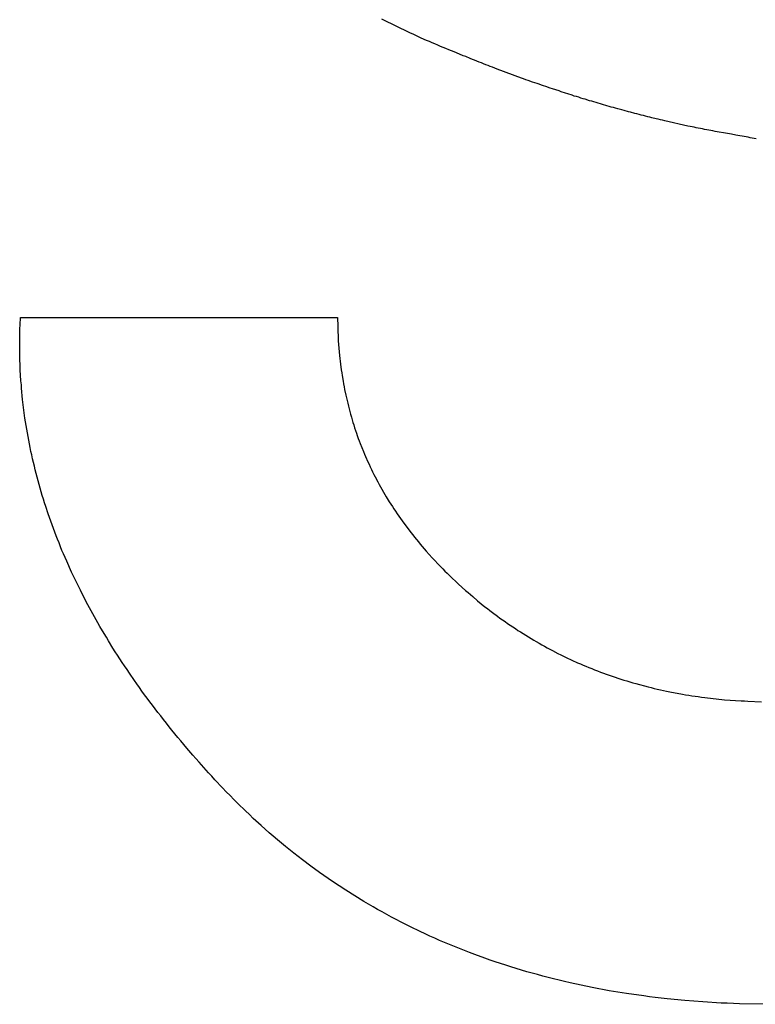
# Model space of a CAD drawing. Header units: inches. Extents: x 749 to 1245, y 24 to 374.
# Tile 42 of 145: x 877.183 to 877.811, y 260.281 to 261.122. Entities that reach past the tile are written whole.
import ezdxf

# ---------------------------------------------------------------- set-up
doc = ezdxf.new("R2010")
doc.units = ezdxf.units.IN
doc.header["$LTSCALE"] = 5
doc.header["$MEASUREMENT"] = 0
doc.layers.add('AM_0', color=7, linetype='CONTINUOUS', lineweight=30)

msp = doc.modelspace()

# ---------------------------------------------------------------- linework, layer by layer
at = {"layer": 'AM_0', "color": 1, "linetype": 'Continuous'}
for p, q in [((877.49487, 261.12128), (877.49267, 261.12248)), ((877.50367, 261.11688), (877.49487, 261.12128)), ((877.50587, 261.11588), (877.50367, 261.11688)), ((877.50817, 261.11478), (877.50587, 261.11588)), ((877.51257, 261.11258), (877.50817, 261.11478)), ((877.51487, 261.11158), (877.51257, 261.11258)), ((877.51717, 261.11048), (877.51487, 261.11158)), ((877.51937, 261.10948), (877.51717, 261.11048)), ((877.52167, 261.10838), (877.51937, 261.10948)), ((877.52397, 261.10738), (877.52167, 261.10838)), ((877.52627, 261.10628), (877.52397, 261.10738)), ((877.53087, 261.10428), (877.52627, 261.10628)), ((877.53327, 261.10328), (877.53087, 261.10428)), ((877.53557, 261.10218), (877.53327, 261.10328)), ((877.53787, 261.10118), (877.53557, 261.10218)), ((877.54027, 261.10018), (877.53787, 261.10118)), ((877.54257, 261.09918), (877.54027, 261.10018)), ((877.54497, 261.09828), (877.54257, 261.09918)), ((877.54737, 261.09728), (877.54497, 261.09828)), ((877.54967, 261.09628), (877.54737, 261.09728)), ((877.55207, 261.09528), (877.54967, 261.09628)), ((877.55447, 261.09438), (877.55207, 261.09528)), ((877.55647, 261.09358), (877.55447, 261.09438)), ((877.56217, 261.09118), (877.55647, 261.09358)), ((877.56417, 261.09038), (877.56217, 261.09118)), ((877.56797, 261.08878), (877.56417, 261.09038)), ((877.56987, 261.08808), (877.56797, 261.08878)), ((877.57177, 261.08728), (877.56987, 261.08808)), ((877.57377, 261.08648), (877.57177, 261.08728)), ((877.57567, 261.08578), (877.57377, 261.08648)), ((877.57757, 261.08498), (877.57567, 261.08578)), ((877.57947, 261.08428), (877.57757, 261.08498)), ((877.58137, 261.08348), (877.57947, 261.08428)), ((877.58327, 261.08278), (877.58137, 261.08348)), ((877.58517, 261.08198), (877.58327, 261.08278)), ((877.58707, 261.08128), (877.58517, 261.08198)), ((877.58907, 261.08058), (877.58707, 261.08128)), ((877.59097, 261.07978), (877.58907, 261.08058)), ((877.61187, 261.07208), (877.59097, 261.07978)), ((877.61367, 261.07138), (877.61187, 261.07208)), ((877.61557, 261.07068), (877.61367, 261.07138)), ((877.61747, 261.07008), (877.61557, 261.07068)), ((877.62127, 261.06868), (877.61747, 261.07008)), ((877.62317, 261.06808), (877.62127, 261.06868)), ((877.62507, 261.06738), (877.62317, 261.06808)), ((877.62697, 261.06678), (877.62507, 261.06738)), ((877.62877, 261.06608), (877.62697, 261.06678)), ((877.63067, 261.06548), (877.62877, 261.06608)), ((877.63257, 261.06478), (877.63067, 261.06548)), ((877.63637, 261.06358), (877.63257, 261.06478)), ((877.63817, 261.06288), (877.63637, 261.06358)), ((877.64387, 261.06108), (877.63817, 261.06288)), ((877.64567, 261.06038), (877.64387, 261.06108)), ((877.64947, 261.05918), (877.64567, 261.06038)), ((877.65127, 261.05858), (877.64947, 261.05918)), ((877.65507, 261.05738), (877.65127, 261.05858)), ((877.65687, 261.05678), (877.65507, 261.05738)), ((877.65877, 261.05628), (877.65687, 261.05678)), ((877.66067, 261.05568), (877.65877, 261.05628)), ((877.66247, 261.05508), (877.66067, 261.05568)), ((877.66437, 261.05448), (877.66247, 261.05508)), ((877.66617, 261.05398), (877.66437, 261.05448)), ((877.66997, 261.05278), (877.66617, 261.05398)), ((877.67177, 261.05228), (877.66997, 261.05278)), ((877.67367, 261.05168), (877.67177, 261.05228)), ((877.67547, 261.05118), (877.67367, 261.05168)), ((877.67737, 261.05058), (877.67547, 261.05118)), ((877.67917, 261.05008), (877.67737, 261.05058)), ((877.68107, 261.04948), (877.67917, 261.05008)), ((877.68467, 261.04848), (877.68107, 261.04948)), ((877.68657, 261.04788), (877.68467, 261.04848)), ((877.68837, 261.04738), (877.68657, 261.04788)), ((877.69027, 261.04688), (877.68837, 261.04738)), ((877.69207, 261.04638), (877.69027, 261.04688)), ((877.69397, 261.04588), (877.69207, 261.04638)), ((877.69757, 261.04488), (877.69397, 261.04588)), ((877.69947, 261.04438), (877.69757, 261.04488)), ((877.70307, 261.04338), (877.69947, 261.04438)), ((877.70497, 261.04288), (877.70307, 261.04338)), ((877.70857, 261.04188), (877.70497, 261.04288)), ((877.71037, 261.04148), (877.70857, 261.04188)), ((877.71227, 261.04098), (877.71037, 261.04148)), ((877.71407, 261.04048), (877.71227, 261.04098)), ((877.71587, 261.04008), (877.71407, 261.04048)), ((877.71767, 261.03958), (877.71587, 261.04008)), ((877.71957, 261.03908), (877.71767, 261.03958)), ((877.72137, 261.03868), (877.71957, 261.03908)), ((877.72317, 261.03818), (877.72137, 261.03868)), ((877.72677, 261.03738), (877.72317, 261.03818)), ((877.72857, 261.03688), (877.72677, 261.03738)), ((877.73037, 261.03648), (877.72857, 261.03688)), ((877.73227, 261.03608), (877.73037, 261.03648)), ((877.73407, 261.03558), (877.73227, 261.03608)), ((877.75387, 261.03118), (877.73407, 261.03558)), ((877.75567, 261.03088), (877.75387, 261.03118)), ((877.75927, 261.03008), (877.75567, 261.03088)), ((877.76097, 261.02968), (877.75927, 261.03008)), ((877.76277, 261.02938), (877.76097, 261.02968)), ((877.76457, 261.02898), (877.76277, 261.02938)), ((877.76637, 261.02868), (877.76457, 261.02898)), ((877.76817, 261.02828), (877.76637, 261.02868)), ((877.76997, 261.02798), (877.76817, 261.02828)), ((877.77177, 261.02758), (877.76997, 261.02798)), ((877.77347, 261.02728), (877.77177, 261.02758)), ((877.77527, 261.02698), (877.77347, 261.02728)), ((877.77707, 261.02658), (877.77527, 261.02698)), ((877.77887, 261.02628), (877.77707, 261.02658)), ((877.78057, 261.02598), (877.77887, 261.02628)), ((877.78417, 261.02538), (877.78057, 261.02598)), ((877.78587, 261.02498), (877.78417, 261.02538)), ((877.78947, 261.02438), (877.78587, 261.02498)), ((877.79117, 261.02408), (877.78947, 261.02438)), ((877.79477, 261.02348), (877.79117, 261.02408)), ((877.79647, 261.02318), (877.79477, 261.02348)), ((877.79827, 261.02288), (877.79647, 261.02318)), ((877.80007, 261.02248), (877.79827, 261.02288)), ((877.80177, 261.02218), (877.80007, 261.02248)), ((877.80357, 261.02188), (877.80177, 261.02218)), ((877.80527, 261.02158), (877.80357, 261.02188)), ((877.80707, 261.02118), (877.80527, 261.02158)), ((877.80877, 261.02088), (877.80707, 261.02118)), ((877.81057, 261.02048), (877.80877, 261.02088)), ((877.81227, 261.02018), (877.81057, 261.02048)), ((877.18387, 260.86138), (877.18407, 260.86778)), ((877.18407, 260.86778), (877.45467, 260.86778)), ((877.45487, 260.86778), (877.45487, 260.86528)), ((877.18367, 260.85818), (877.18387, 260.86138)), ((877.45487, 260.86528), (877.45497, 260.86268)), ((877.45497, 260.86268), (877.45497, 260.86018)), ((877.45497, 260.86018), (877.45547, 260.84768)), ((877.18347, 260.84868), (877.18367, 260.85498)), ((877.18367, 260.85498), (877.18367, 260.85818)), ((877.18347, 260.84228), (877.18347, 260.84868)), ((877.18357, 260.83908), (877.18347, 260.84228)), ((877.45547, 260.84768), (877.45647, 260.83528)), ((877.18357, 260.83588), (877.18357, 260.83908)), ((877.18397, 260.82318), (877.18357, 260.83588)), ((877.45647, 260.83528), (877.45677, 260.83278)), ((877.45677, 260.83278), (877.45707, 260.83038)), ((877.45707, 260.83038), (877.45737, 260.82788)), ((877.45737, 260.82788), (877.45797, 260.82308)), ((877.18457, 260.81358), (877.18397, 260.82318)), ((877.45797, 260.82308), (877.45837, 260.82058)), ((877.45837, 260.82058), (877.45867, 260.81818)), ((877.45867, 260.81818), (877.45947, 260.81338)), ((877.18487, 260.81038), (877.18457, 260.81358)), ((877.18507, 260.80728), (877.18487, 260.81038)), ((877.45947, 260.81338), (877.45997, 260.81098)), ((877.45997, 260.81098), (877.46037, 260.80858)), ((877.46037, 260.80858), (877.46087, 260.80628)), ((877.18597, 260.79778), (877.18507, 260.80728)), ((877.46087, 260.80628), (877.46187, 260.80148)), ((877.46187, 260.80148), (877.46237, 260.79918)), ((877.18797, 260.78188), (877.18597, 260.79778)), ((877.46237, 260.79918), (877.46287, 260.79678)), ((877.46287, 260.79678), (877.46347, 260.79448)), ((877.46347, 260.79448), (877.46407, 260.79208)), ((877.46407, 260.79208), (877.46587, 260.78518)), ((877.46587, 260.78518), (877.46657, 260.78278)), ((877.18847, 260.77878), (877.18797, 260.78188)), ((877.18947, 260.77238), (877.18847, 260.77878)), ((877.46657, 260.78278), (877.46797, 260.77818)), ((877.46797, 260.77818), (877.46867, 260.77598)), ((877.46867, 260.77598), (877.46937, 260.77368)), ((877.19007, 260.76928), (877.18947, 260.77238)), ((877.19057, 260.76608), (877.19007, 260.76928)), ((877.46937, 260.77368), (877.47017, 260.77138)), ((877.47017, 260.77138), (877.47087, 260.76908)), ((877.47087, 260.76908), (877.47167, 260.76688)), ((877.47167, 260.76688), (877.47247, 260.76458)), ((877.19117, 260.76298), (877.19057, 260.76608)), ((877.19177, 260.75978), (877.19117, 260.76298)), ((877.19247, 260.75668), (877.19177, 260.75978)), ((877.47247, 260.76458), (877.47337, 260.76238)), ((877.47337, 260.76238), (877.47417, 260.76008)), ((877.47417, 260.76008), (877.47687, 260.75348)), ((877.19307, 260.75348), (877.19247, 260.75668)), ((877.19377, 260.75038), (877.19307, 260.75348)), ((877.19447, 260.74718), (877.19377, 260.75038)), ((877.47687, 260.75348), (877.47777, 260.75118)), ((877.47777, 260.75118), (877.47867, 260.74898)), ((877.19517, 260.74408), (877.19447, 260.74718)), ((877.19597, 260.74088), (877.19517, 260.74408)), ((877.47867, 260.74898), (877.48067, 260.74458)), ((877.48067, 260.74458), (877.48167, 260.74248)), ((877.48167, 260.74248), (877.48267, 260.74028)), ((877.19667, 260.73778), (877.19597, 260.74088)), ((877.19747, 260.73468), (877.19667, 260.73778)), ((877.19837, 260.73148), (877.19747, 260.73468)), ((877.48267, 260.74028), (877.48377, 260.73808)), ((877.48377, 260.73808), (877.48477, 260.73588)), ((877.48477, 260.73588), (877.48587, 260.73378)), ((877.48587, 260.73378), (877.48697, 260.73158)), ((877.19917, 260.72838), (877.19837, 260.73148)), ((877.20007, 260.72518), (877.19917, 260.72838)), ((877.20187, 260.71898), (877.20007, 260.72518)), ((877.48697, 260.73158), (877.48917, 260.72738)), ((877.48917, 260.72738), (877.49037, 260.72518)), ((877.49037, 260.72518), (877.49637, 260.71468)), ((877.20277, 260.71578), (877.20187, 260.71898)), ((877.20377, 260.71268), (877.20277, 260.71578)), ((877.20467, 260.70958), (877.20377, 260.71268)), ((877.20577, 260.70638), (877.20467, 260.70958)), ((877.49637, 260.71468), (877.49897, 260.71048)), ((877.49897, 260.71048), (877.50027, 260.70848)), ((877.50027, 260.70848), (877.50157, 260.70638)), ((877.20777, 260.70018), (877.20577, 260.70638)), ((877.20997, 260.69398), (877.20777, 260.70018)), ((877.50157, 260.70638), (877.50297, 260.70428)), ((877.50297, 260.70428), (877.50427, 260.70228)), ((877.50427, 260.70228), (877.50567, 260.70018)), ((877.50567, 260.70018), (877.50847, 260.69618)), ((877.21107, 260.69078), (877.20997, 260.69398)), ((877.50847, 260.69618), (877.50997, 260.69408)), ((877.50997, 260.69408), (877.51137, 260.69208)), ((877.51137, 260.69208), (877.51587, 260.68608)), ((877.21227, 260.68768), (877.21107, 260.69078)), ((877.21337, 260.68458), (877.21227, 260.68768)), ((877.21457, 260.68148), (877.21337, 260.68458)), ((877.51587, 260.68608), (877.51747, 260.68408)), ((877.51747, 260.68408), (877.51897, 260.68208)), ((877.21587, 260.67838), (877.21457, 260.68148)), ((877.21707, 260.67528), (877.21587, 260.67838)), ((877.21837, 260.67208), (877.21707, 260.67528)), ((877.51897, 260.68208), (877.52057, 260.68018)), ((877.52057, 260.68018), (877.52377, 260.67618)), ((877.52377, 260.67618), (877.52537, 260.67428)), ((877.52537, 260.67428), (877.52707, 260.67228)), ((877.21957, 260.66898), (877.21837, 260.67208)), ((877.22097, 260.66588), (877.21957, 260.66898)), ((877.22357, 260.65968), (877.22097, 260.66588)), ((877.52707, 260.67228), (877.52877, 260.67038)), ((877.52877, 260.67038), (877.53047, 260.66838)), ((877.53047, 260.66838), (877.53557, 260.66268)), ((877.22777, 260.65038), (877.22357, 260.65968)), ((877.53557, 260.66268), (877.54277, 260.65508)), ((877.23527, 260.63488), (877.22777, 260.65038)), ((877.54277, 260.65508), (877.54467, 260.65318)), ((877.54467, 260.65318), (877.54647, 260.65128)), ((877.54647, 260.65128), (877.54837, 260.64948)), ((877.54837, 260.64948), (877.55027, 260.64758)), ((877.55027, 260.64758), (877.55807, 260.64018)), ((877.24007, 260.62558), (877.23527, 260.63488)), ((877.55807, 260.64018), (877.56407, 260.63478)), ((877.56407, 260.63478), (877.56617, 260.63298)), ((877.56617, 260.63298), (877.56817, 260.63118)), ((877.24167, 260.62258), (877.24007, 260.62558)), ((877.56817, 260.63118), (877.57027, 260.62948)), ((877.57027, 260.62948), (877.57437, 260.62598)), ((877.57437, 260.62598), (877.58067, 260.62088)), ((877.25017, 260.60708), (877.24167, 260.62258)), ((877.58067, 260.62088), (877.58277, 260.61928)), ((877.58277, 260.61928), (877.58487, 260.61758)), ((877.58487, 260.61758), (877.58707, 260.61598)), ((877.58707, 260.61598), (877.59127, 260.61278)), ((877.25197, 260.60408), (877.25017, 260.60708)), ((877.59127, 260.61278), (877.59347, 260.61118)), ((877.59347, 260.61118), (877.59567, 260.60968)), ((877.59567, 260.60968), (877.59777, 260.60818)), ((877.59777, 260.60818), (877.59997, 260.60658)), ((877.25557, 260.59788), (877.25197, 260.60408)), ((877.59997, 260.60658), (877.60437, 260.60358)), ((877.60437, 260.60358), (877.60657, 260.60218)), ((877.60657, 260.60218), (877.60877, 260.60068)), ((877.60877, 260.60068), (877.61097, 260.59928)), ((877.61097, 260.59928), (877.61327, 260.59788)), ((877.25747, 260.59478), (877.25557, 260.59788)), ((877.25927, 260.59178), (877.25747, 260.59478)), ((877.26307, 260.58558), (877.25927, 260.59178)), ((877.61327, 260.59788), (877.61547, 260.59648)), ((877.61547, 260.59648), (877.61777, 260.59508)), ((877.61777, 260.59508), (877.61997, 260.59368)), ((877.61997, 260.59368), (877.62227, 260.59238)), ((877.62227, 260.59238), (877.62447, 260.59108)), ((877.62447, 260.59108), (877.62677, 260.58968)), ((877.26507, 260.58248), (877.26307, 260.58558)), ((877.26697, 260.57948), (877.26507, 260.58248)), ((877.62677, 260.58968), (877.62907, 260.58838)), ((877.62907, 260.58838), (877.63137, 260.58718)), ((877.63137, 260.58718), (877.63367, 260.58588)), ((877.63367, 260.58588), (877.63597, 260.58468)), ((877.63597, 260.58468), (877.63837, 260.58338)), ((877.63837, 260.58338), (877.64297, 260.58098)), ((877.27097, 260.57328), (877.26697, 260.57948)), ((877.27297, 260.57028), (877.27097, 260.57328)), ((877.64297, 260.58098), (877.64537, 260.57978)), ((877.64537, 260.57978), (877.64777, 260.57868)), ((877.64777, 260.57868), (877.65007, 260.57748)), ((877.65007, 260.57748), (877.65967, 260.57308)), ((877.27507, 260.56718), (877.27297, 260.57028)), ((877.27717, 260.56418), (877.27507, 260.56718)), ((877.65967, 260.57308), (877.66207, 260.57208)), ((877.66207, 260.57208), (877.66447, 260.57098)), ((877.66447, 260.57098), (877.66687, 260.56998)), ((877.66687, 260.56998), (877.66937, 260.56898)), ((877.66937, 260.56898), (877.67177, 260.56798)), ((877.67177, 260.56798), (877.67427, 260.56698)), ((877.67427, 260.56698), (877.67667, 260.56608)), ((877.67667, 260.56608), (877.67917, 260.56508)), ((877.67917, 260.56508), (877.68667, 260.56238)), ((877.28137, 260.55798), (877.27717, 260.56418)), ((877.28347, 260.55498), (877.28137, 260.55798)), ((877.68667, 260.56238), (877.68917, 260.56158)), ((877.68917, 260.56158), (877.69167, 260.56068)), ((877.69167, 260.56068), (877.69417, 260.55988)), ((877.69417, 260.55988), (877.69667, 260.55898)), ((877.69667, 260.55898), (877.69927, 260.55818)), ((877.69927, 260.55818), (877.70177, 260.55748)), ((877.70177, 260.55748), (877.70697, 260.55588)), ((877.28567, 260.55188), (877.28347, 260.55498)), ((877.28787, 260.54888), (877.28567, 260.55188)), ((877.29007, 260.54578), (877.28787, 260.54888)), ((877.70697, 260.55588), (877.70947, 260.55518)), ((877.70947, 260.55518), (877.71987, 260.55238)), ((877.71987, 260.55238), (877.72247, 260.55178)), ((877.72247, 260.55178), (877.72517, 260.55118)), ((877.72517, 260.55118), (877.72777, 260.55048)), ((877.72777, 260.55048), (877.73037, 260.54988)), ((877.73037, 260.54988), (877.73307, 260.54938)), ((877.73307, 260.54938), (877.73567, 260.54878)), ((877.73567, 260.54878), (877.73837, 260.54818)), ((877.73837, 260.54818), (877.74917, 260.54618)), ((877.29237, 260.54278), (877.29007, 260.54578)), ((877.29457, 260.53968), (877.29237, 260.54278)), ((877.29687, 260.53668), (877.29457, 260.53968)), ((877.74917, 260.54618), (877.75187, 260.54578)), ((877.75187, 260.54578), (877.75457, 260.54528)), ((877.75457, 260.54528), (877.75727, 260.54488)), ((877.75727, 260.54488), (877.76007, 260.54448)), ((877.76007, 260.54448), (877.76277, 260.54408)), ((877.76277, 260.54408), (877.76557, 260.54368)), ((877.76557, 260.54368), (877.76827, 260.54328)), ((877.76827, 260.54328), (877.78507, 260.54148)), ((877.78507, 260.54148), (877.79927, 260.54048)), ((877.79927, 260.54048), (877.80217, 260.54038)), ((877.80217, 260.54038), (877.80497, 260.54018)), ((877.80497, 260.54018), (877.81657, 260.53978)), ((877.29917, 260.53358), (877.29687, 260.53668)), ((877.30147, 260.53058), (877.29917, 260.53358)), ((877.30387, 260.52758), (877.30147, 260.53058)), ((877.30627, 260.52448), (877.30387, 260.52758)), ((877.30867, 260.52148), (877.30627, 260.52448)), ((877.31107, 260.51838), (877.30867, 260.52148)), ((877.31347, 260.51538), (877.31107, 260.51838)), ((877.31597, 260.51238), (877.31347, 260.51538)), ((877.31847, 260.50928), (877.31597, 260.51238)), ((877.32097, 260.50628), (877.31847, 260.50928)), ((877.32357, 260.50328), (877.32097, 260.50628)), ((877.32607, 260.50018), (877.32357, 260.50328)), ((877.33127, 260.49418), (877.32607, 260.50018)), ((877.33397, 260.49118), (877.33127, 260.49418)), ((877.33657, 260.48808), (877.33397, 260.49118)), ((877.34467, 260.47908), (877.33657, 260.48808)), ((877.34747, 260.47608), (877.34467, 260.47908)), ((877.35017, 260.47298), (877.34747, 260.47608)), ((877.35657, 260.46618), (877.35017, 260.47298)), ((877.35977, 260.46288), (877.35657, 260.46618)), ((877.36307, 260.45958), (877.35977, 260.46288)), ((877.36627, 260.45628), (877.36307, 260.45958)), ((877.36957, 260.45298), (877.36627, 260.45628)), ((877.37617, 260.44658), (877.36957, 260.45298)), ((877.37957, 260.44338), (877.37617, 260.44658)), ((877.38287, 260.44018), (877.37957, 260.44338)), ((877.38967, 260.43398), (877.38287, 260.44018)), ((877.39307, 260.43098), (877.38967, 260.43398)), ((877.39657, 260.42798), (877.39307, 260.43098)), ((877.39997, 260.42498), (877.39657, 260.42798)), ((877.40347, 260.42198), (877.39997, 260.42498)), ((877.41047, 260.41618), (877.40347, 260.42198)), ((877.41757, 260.41048), (877.41047, 260.41618)), ((877.42477, 260.40488), (877.41757, 260.41048)), ((877.43197, 260.39948), (877.42477, 260.40488)), ((877.43937, 260.39408), (877.43197, 260.39948)), ((877.44677, 260.38888), (877.43937, 260.39408)), ((877.45047, 260.38638), (877.44677, 260.38888)), ((877.46187, 260.37888), (877.45047, 260.38638)), ((877.46947, 260.37408), (877.46187, 260.37888)), ((877.47727, 260.36928), (877.46947, 260.37408)), ((877.48117, 260.36698), (877.47727, 260.36928)), ((877.48507, 260.36478), (877.48117, 260.36698)), ((877.48897, 260.36248), (877.48507, 260.36478)), ((877.49297, 260.36028), (877.48897, 260.36248)), ((877.49687, 260.35808), (877.49297, 260.36028)), ((877.50087, 260.35588), (877.49687, 260.35808)), ((877.50497, 260.35378), (877.50087, 260.35588)), ((877.50897, 260.35168), (877.50497, 260.35378)), ((877.51297, 260.34968), (877.50897, 260.35168)), ((877.51707, 260.34758), (877.51297, 260.34968)), ((877.52527, 260.34358), (877.51707, 260.34758)), ((877.52947, 260.34168), (877.52527, 260.34358)), ((877.53357, 260.33978), (877.52947, 260.34168)), ((877.53777, 260.33788), (877.53357, 260.33978)), ((877.54197, 260.33608), (877.53777, 260.33788)), ((877.54617, 260.33418), (877.54197, 260.33608)), ((877.55047, 260.33248), (877.54617, 260.33418)), ((877.55467, 260.33068), (877.55047, 260.33248)), ((877.56757, 260.32558), (877.55467, 260.33068)), ((877.57187, 260.32398), (877.56757, 260.32558)), ((877.58067, 260.32078), (877.57187, 260.32398)), ((877.58507, 260.31928), (877.58067, 260.32078)), ((877.58947, 260.31768), (877.58507, 260.31928)), ((877.59387, 260.31628), (877.58947, 260.31768)), ((877.59837, 260.31478), (877.59387, 260.31628)), ((877.60277, 260.31338), (877.59837, 260.31478)), ((877.60727, 260.31198), (877.60277, 260.31338)), ((877.61177, 260.31068), (877.60727, 260.31198)), ((877.61637, 260.30928), (877.61177, 260.31068)), ((877.62087, 260.30798), (877.61637, 260.30928)), ((877.62547, 260.30678), (877.62087, 260.30798)), ((877.63007, 260.30548), (877.62547, 260.30678)), ((877.63467, 260.30428), (877.63007, 260.30548)), ((877.63927, 260.30318), (877.63467, 260.30428)), ((877.64397, 260.30198), (877.63927, 260.30318)), ((877.64867, 260.30088), (877.64397, 260.30198)), ((877.65327, 260.29978), (877.64867, 260.30088)), ((877.67227, 260.29578), (877.65327, 260.29978)), ((877.68667, 260.29308), (877.67227, 260.29578)), ((877.70137, 260.29068), (877.68667, 260.29308)), ((877.71617, 260.28858), (877.70137, 260.29068)), ((877.72107, 260.28798), (877.71617, 260.28858)), ((877.72607, 260.28728), (877.72107, 260.28798)), ((877.73107, 260.28678), (877.72607, 260.28728)), ((877.73617, 260.28618), (877.73107, 260.28678)), ((877.75137, 260.28468), (877.73617, 260.28618)), ((877.76667, 260.28348), (877.75137, 260.28468)), ((877.78227, 260.28258), (877.76667, 260.28348)), ((877.78747, 260.28238), (877.78227, 260.28258)), ((877.79277, 260.28208), (877.78747, 260.28238)), ((877.79797, 260.28188), (877.79277, 260.28208)), ((877.81927, 260.28148), (877.79797, 260.28188))]:
    msp.add_line(p, q, dxfattribs=at)

doc.saveas('drawing.dxf')
